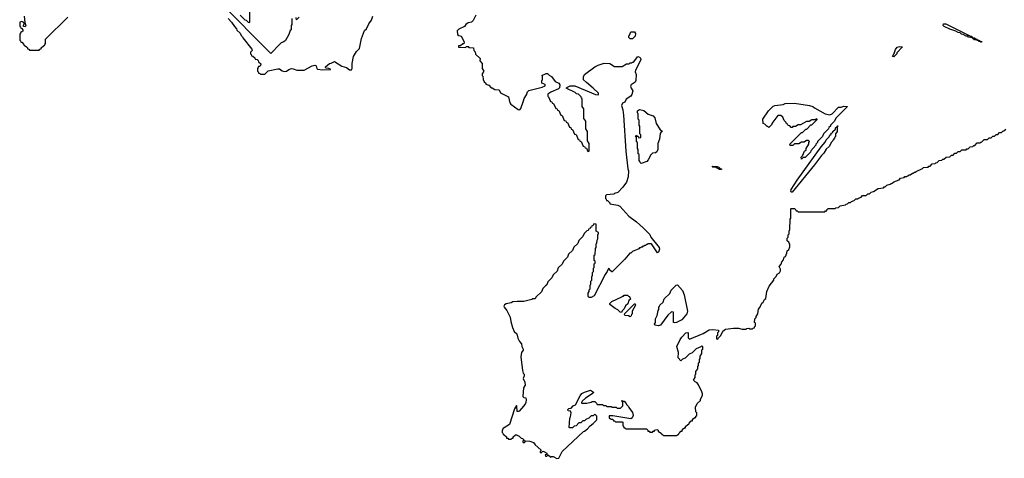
# Model space of a CAD drawing. Extents: x 2708302 to 2968450, y 494490 to 722710.
# Tile 15 of 256: x 2768310 to 2779739, y 592066 to 597162. Entities that reach past the tile are written whole.
import ezdxf

# ---------------------------------------------------------------- set-up
doc = ezdxf.new("R2010")
doc.units = 0

msp = doc.modelspace()

# ---------------------------------------------------------------- linework, layer by layer
at = {"layer": '0CON20XD'}
for points in [[(2770870, 597215), (2770922, 597162), (2770938, 597158), (2770962, 597132), (2770975, 597130), (2770980, 597135), (2770980, 597485)], [(2771470, 597175), (2771470, 597105), (2771460, 597095), (2771460, 597045), (2771450, 597035), (2771435, 596990), (2771395, 596922), (2771377, 596905), (2771347, 596893), (2771331, 596879), (2771225, 596770), (2770628, 597368)], [(2768362, 597202), (2768368, 597128), (2768380, 597095), (2768375, 597078), (2768355, 597082), (2768353, 597095), (2768362, 597115), (2768360, 597130), (2768335, 597142), (2768310, 597135), (2768310, 597085), (2768318, 597078), (2768322, 597062), (2768335, 597060), (2768348, 597045), (2768345, 597030), (2768335, 597020), (2768322, 597018), (2768320, 597005), (2768310, 596995), (2768310, 596925), (2768318, 596918), (2768322, 596902), (2768335, 596900), (2768360, 596875), (2768362, 596862), (2768375, 596860), (2768388, 596848), (2768400, 596835), (2768402, 596822), (2768415, 596820), (2768425, 596810), (2768535, 596810), (2768545, 596820), (2768558, 596822), (2768560, 596835), (2768585, 596860), (2768598, 596862), (2768600, 596875), (2768610, 596885), (2768610, 596935), (2768868, 597192)], [(2770730, 597175), (2770768, 597135), (2770802, 597082), (2770828, 597055), (2770832, 597042), (2770868, 597005), (2770880, 596980), (2770898, 596965), (2770902, 596952), (2771005, 596820), (2771010, 596805), (2770990, 596785), (2770990, 596765), (2770998, 596758), (2771002, 596742), (2771018, 596738), (2771038, 596718), (2771042, 596702), (2771068, 596698), (2771078, 596688), (2771082, 596672), (2771108, 596648), (2771105, 596630), (2771095, 596620), (2771082, 596618), (2771080, 596605), (2771070, 596595), (2771070, 596565), (2771078, 596558), (2771082, 596542), (2771095, 596540), (2771105, 596530), (2771155, 596530), (2771195, 596568), (2771305, 596593), (2771325, 596591), (2771355, 596569), (2771385, 596561), (2771406, 596564), (2771435, 596584), (2771465, 596594), (2771485, 596592), (2771526, 596576), (2771613, 596577), (2771705, 596626), (2771734, 596634), (2771752, 596625), (2771758, 596595), (2771766, 596586), (2771825, 596578), (2771916, 596584), (2771918, 596588), (2771900, 596595), (2771865, 596600), (2771858, 596605), (2771858, 596615), (2771905, 596654), (2771925, 596657), (2771965, 596678), (2772051, 596621), (2772105, 596606), (2772138, 596578), (2772161, 596579), (2772169, 596595), (2772171, 596655), (2772186, 596734), (2772218, 596792), (2772253, 596827), (2772276, 596945), (2772314, 597035), (2772334, 597056), (2772364, 597116), (2772392, 597155), (2772410, 597205)], [(2771555, 597190), (2771525, 597160), (2771518, 597188)], [(2773604, 597215), (2773575, 597152), (2773556, 597134), (2773515, 597124), (2773490, 597105)], [(2773490, 597105), (2773475, 597083), (2773408, 597052), (2773387, 597033), (2773392, 596992), (2773408, 596978), (2773435, 596970), (2773470, 596905), (2773465, 596880), (2773455, 596880), (2773425, 596860), (2773402, 596858), (2773402, 596842), (2773485, 596840), (2773495, 596850), (2773515, 596850), (2773525, 596840), (2773578, 596835), (2773580, 596805), (2773598, 596788), (2773602, 596762), (2773655, 596710), (2773650, 596685), (2773680, 596655), (2773680, 596595), (2773698, 596565), (2773680, 596535), (2773680, 596515), (2773687, 596507), (2773688, 596468), (2773702, 596442), (2773720, 596425), (2773722, 596412), (2773755, 596400), (2773782, 596372), (2773795, 596370), (2773825, 596350), (2773875, 596346), (2773892, 596312), (2773985, 596266), (2773998, 596198), (2774010, 596180), (2774095, 596120), (2774115, 596116), (2774129, 596131), (2774160, 596220), (2774165, 596248), (2774191, 596289), (2774205, 596325), (2774219, 596341), (2774375, 596378), (2774408, 596392), (2774408, 596408), (2774370, 596425), (2774370, 596455), (2774380, 596465), (2774380, 596505), (2774372, 596515), (2774422, 596538), (2774435, 596536), (2774455, 596516), (2774482, 596502), (2774524, 596444), (2774567, 596425), (2774581, 596405), (2774575, 596370), (2774565, 596358), (2774475, 596320), (2774442, 596298), (2774440, 596275), (2774448, 596268), (2774472, 596212), (2774488, 596208), (2774492, 596192), (2774508, 596188), (2774532, 596132), (2774548, 596128), (2774552, 596112), (2774568, 596108), (2774592, 596052), (2774608, 596048), (2774632, 595992), (2774648, 595988), (2774652, 595972), (2774668, 595968), (2774692, 595912), (2774708, 595908), (2774712, 595892), (2774728, 595888), (2774752, 595832), (2774768, 595828), (2774792, 595772), (2774808, 595768), (2774812, 595752), (2774828, 595748), (2774852, 595692), (2774868, 595688), (2774872, 595672), (2774888, 595668), (2774905, 595630), (2774920, 595635), (2774920, 595725), (2774900, 595755), (2774900, 595865), (2774880, 595895), (2774880, 595985), (2774860, 596015), (2774860, 596125), (2774840, 596155), (2774840, 596245), (2774832, 596252), (2774828, 596268), (2774798, 596298), (2774775, 596300), (2774758, 596318), (2774652, 596365), (2774660, 596375), (2774700, 596395), (2774755, 596394), (2774995, 596292), (2775025, 596290), (2775030, 596295), (2775028, 596308), (2774968, 596368), (2774888, 596432), (2774853, 596465), (2774855, 596500), (2774868, 596525), (2774985, 596614), (2775023, 596635), (2775095, 596658), (2775162, 596652), (2775215, 596620), (2775305, 596620), (2775355, 596650), (2775385, 596650), (2775395, 596660), (2775415, 596660), (2775425, 596670), (2775435, 596670), (2775485, 596734), (2775505, 596727), (2775516, 596715), (2775519, 596695), (2775459, 596575), (2775456, 596555), (2775466, 596525), (2775462, 596455), (2775454, 596435), (2775406, 596404), (2775401, 596389), (2775407, 596367), (2775426, 596336), (2775415, 596292), (2775405, 596274), (2775350, 596240), (2775334, 596206), (2775307, 596193), (2775294, 596165), (2775310, 596115), (2775317, 596055), (2775347, 595635), (2775369, 595431), (2775376, 595405), (2775374, 595335), (2775352, 595275), (2775312, 595218), (2775254, 595156), (2775216, 595144), (2775205, 595134), (2775122, 595128), (2775110, 595115), (2775110, 595085), (2775118, 595078), (2775122, 595062), (2775135, 595060), (2775160, 595035), (2775162, 595022), (2775254, 595006), (2775276, 594995), (2775379, 594879), (2775469, 594815), (2775546, 594745), (2775626, 594665), (2775636, 594636), (2775732, 594515), (2775736, 594496), (2775725, 594460), (2775715, 594453), (2775645, 594560), (2775605, 594560), (2775595, 594550), (2775585, 594550), (2775575, 594540), (2775565, 594540), (2775555, 594530), (2775545, 594530), (2775535, 594520), (2775525, 594520), (2775515, 594510), (2775505, 594510), (2775495, 594500), (2775422, 594468), (2775405, 594450), (2775392, 594448), (2775335, 594382), (2775188, 594232), (2775182, 594232), (2775162, 594252), (2775158, 594268), (2775145, 594270), (2775140, 594265), (2775130, 594235), (2775105, 594200), (2774979, 593955), (2774945, 593934), (2774920, 593935), (2774910, 593945), (2774910, 593985), (2774920, 594005), (2774920, 594025), (2774930, 594035), (2774930, 594075), (2774940, 594095), (2774940, 594125), (2774950, 594135), (2774950, 594175), (2774960, 594195), (2774960, 594225), (2774970, 594235), (2774970, 594275), (2774980, 594285), (2774980, 594325), (2774990, 594335), (2774990, 594355), (2774980, 594365), (2774980, 594425), (2774990, 594435), (2774992, 594505), (2775000, 594515), (2775003, 594557), (2775010, 594565), (2775012, 594602), (2775020, 594615), (2775022, 594668), (2775030, 594675), (2775028, 594688), (2775000, 594705), (2775000, 594785), (2774975, 594790), (2774968, 594772), (2774952, 594768), (2774948, 594752), (2774932, 594748), (2774928, 594732), (2774912, 594728), (2774908, 594712), (2774892, 594708), (2774862, 594678), (2774848, 594642), (2774802, 594598), (2774788, 594562), (2774742, 594518), (2774728, 594482), (2774682, 594438), (2774668, 594402), (2774622, 594358), (2774608, 594322), (2774562, 594278), (2774548, 594242), (2774502, 594198), (2774488, 594162), (2774442, 594118), (2774428, 594082), (2774415, 594070), (2774382, 594038), (2774368, 594002), (2774302, 593938), (2774295, 593920), (2774265, 593920), (2774255, 593912), (2774163, 593887), (2774085, 593889), (2774035, 593884), (2774015, 593874), (2773955, 593862), (2773939, 593851), (2773931, 593835), (2773932, 593822), (2773964, 593785), (2774005, 593707), (2774011, 593655), (2774029, 593585), (2774050, 593540), (2774081, 593511), (2774092, 593462), (2774112, 593422), (2774133, 593395), (2774139, 593365), (2774156, 593335), (2774155, 593323), (2774136, 593294), (2774128, 593245), (2774146, 593085), (2774156, 593056), (2774167, 593045), (2774166, 593025), (2774154, 592994), (2774175, 592950), (2774178, 592915), (2774158, 592885), (2774152, 592785), (2774162, 592772), (2774185, 592768), (2774189, 592745), (2774186, 592715), (2774177, 592695), (2774135, 592644), (2774107, 592615), (2774095, 592609), (2774085, 592612), (2774080, 592675), (2774075, 592680), (2774055, 592640), (2773995, 592460), (2773935, 592420), (2773922, 592418), (2773920, 592405), (2773910, 592395), (2773910, 592365), (2773918, 592358), (2773922, 592342), (2773935, 592340), (2773960, 592315), (2773962, 592302), (2773975, 592300), (2773985, 592290), (2774015, 592290), (2774025, 592300), (2774038, 592302), (2774040, 592315), (2774065, 592340), (2774075, 592338), (2774108, 592325), (2774131, 592301), (2774148, 592295), (2774170, 592275), (2774152, 592268), (2774150, 592255), (2774155, 592250), (2774168, 592252), (2774185, 592270), (2774230, 592265), (2774275, 592250), (2774292, 592222), (2774360, 592165), (2774360, 592155), (2774350, 592145), (2774352, 592132), (2774365, 592130), (2774382, 592148), (2774393, 592147), (2774427, 592125), (2774428, 592112), (2774410, 592105), (2774415, 592090), (2774428, 592092), (2774445, 592108), (2774475, 592080), (2774484, 592086), (2774504, 592086), (2774545, 592066), (2774570, 592070), (2774605, 592147), (2774855, 592378), (2774868, 592382), (2774900, 592410), (2774930, 592445), (2774965, 592470), (2775010, 592515), (2775010, 592555), (2774985, 592580), (2774965, 592560), (2774942, 592558), (2774918, 592532), (2774882, 592518), (2774868, 592502), (2774845, 592500), (2774825, 592480), (2774802, 592478), (2774768, 592442), (2774745, 592440), (2774725, 592420), (2774695, 592420), (2774690, 592425), (2774694, 592534), (2774702, 592548), (2774710, 592595), (2774703, 592613), (2774675, 592617), (2774672, 592635), (2774685, 592646), (2774711, 592649), (2774735, 592676), (2774763, 592687), (2774815, 592793), (2774835, 592819), (2774865, 592836), (2774935, 592858), (2774970, 592835), (2774967, 592825), (2774876, 592764), (2774840, 592730), (2774830, 592715), (2774835, 592700), (2774842, 592708), (2774892, 592708), (2774945, 592720), (2774955, 592728), (2774985, 592728), (2775010, 592705), (2775015, 592690), (2775075, 592690), (2775085, 592680), (2775115, 592680), (2775125, 592670), (2775175, 592670), (2775185, 592660), (2775235, 592660), (2775245, 592650), (2775285, 592650), (2775310, 592675), (2775310, 592715), (2775302, 592722), (2775300, 592735), (2775305, 592740), (2775315, 592730), (2775325, 592730), (2775350, 592705), (2775352, 592692), (2775375, 592670), (2775380, 592655), (2775425, 592600), (2775431, 592565), (2775420, 592535), (2775405, 592527), (2775195, 592560)], [(2779475, 596900), (2779465, 596900), (2779460, 596910), (2779445, 596910), (2779440, 596920), (2779425, 596920), (2779420, 596930), (2779395, 596930), (2779385, 596940), (2779375, 596940), (2779370, 596950), (2779325, 596960), (2779315, 596970), (2779295, 596972), (2779262, 596992), (2779243, 596993), (2779225, 597010), (2779205, 597012), (2779175, 597030), (2779105, 597052), (2779040, 597085), (2779030, 597095), (2779033, 597115), (2779060, 597115), (2779345, 596970), (2779355, 596970), (2779370, 596950), (2779395, 596950), (2779405, 596940), (2779415, 596940), (2779420, 596930), (2779435, 596930), (2779440, 596920), (2779455, 596920), (2779460, 596910), (2779478, 596908), (2779475, 596900)], [(2775425, 596940), (2775395, 596940), (2775380, 596955), (2775380, 596975), (2775388, 596982), (2775405, 597020), (2775445, 597020), (2775458, 597002), (2775455, 596970), (2775425, 596940)], [(2778455, 596730), (2778442, 596735), (2778462, 596768), (2778478, 596815), (2778497, 596843), (2778525, 596852), (2778558, 596848), (2778492, 596778), (2778490, 596765), (2778455, 596730)], [(2777385, 595540), (2777380, 595565), (2777398, 595582), (2777420, 595635), (2777438, 595652), (2777440, 595665), (2777470, 595715), (2777470, 595735), (2777478, 595748), (2777465, 595760), (2777445, 595760), (2777415, 595740), (2777385, 595740), (2777355, 595720), (2777305, 595720), (2777285, 595700), (2777255, 595700), (2777250, 595715), (2777385, 595850), (2777398, 595852), (2777435, 595890), (2777448, 595892), (2777495, 595940), (2777505, 595940), (2777568, 596002), (2777568, 596008), (2777555, 596010), (2777545, 596000), (2777505, 596000), (2777475, 595980), (2777445, 595980), (2777375, 595940), (2777345, 595940), (2777315, 595920), (2777285, 595920), (2777275, 595910), (2777265, 595910), (2777248, 595928), (2777232, 595932), (2777228, 595948), (2777212, 595952), (2777208, 595968), (2777182, 595992), (2777168, 596028), (2777145, 596050), (2777112, 596048), (2777040, 595955), (2777040, 595945), (2777005, 595910), (2776995, 595920), (2776985, 595920), (2776958, 595948), (2776940, 595955), (2776937, 596005), (2777003, 596105), (2777055, 596156), (2777075, 596164), (2777173, 596177), (2777197, 596187), (2777305, 596191), (2777476, 596164), (2777518, 596155), (2777537, 596137), (2777658, 596068), (2777715, 596058), (2777740, 596070), (2777815, 596146), (2777845, 596147), (2777876, 596156), (2777920, 596155), (2777782, 596018), (2777770, 595985), (2777722, 595938), (2777720, 595925), (2777702, 595908), (2777700, 595895), (2777642, 595838), (2777630, 595805), (2777572, 595748), (2777570, 595735), (2777552, 595718), (2777550, 595705), (2777492, 595638), (2777490, 595625), (2777428, 595562), (2777405, 595560), (2777385, 595540)], [(2775525, 595492), (2775512, 595502), (2775510, 595515), (2775500, 595525), (2775500, 595595), (2775490, 595605), (2775490, 595655), (2775480, 595665), (2775480, 595735), (2775470, 595745), (2775470, 595795), (2775460, 595805), (2775465, 595820), (2775475, 595810), (2775488, 595808), (2775495, 595790), (2775520, 595795), (2775520, 595825), (2775510, 595835), (2775510, 595925), (2775500, 595935), (2775500, 595995), (2775490, 596005), (2775490, 596065), (2775480, 596085), (2775480, 596105), (2775505, 596117), (2775555, 596106), (2775605, 596066), (2775665, 596046), (2775684, 596024), (2775699, 595955), (2775741, 595891), (2775770, 595865), (2775755, 595860), (2775745, 595840), (2775736, 595775), (2775716, 595725), (2775716, 595655), (2775705, 595627), (2775690, 595615), (2775655, 595612), (2775636, 595594), (2775607, 595535), (2775588, 595515), (2775525, 595492)], [(2777275, 595158), (2777265, 595158), (2777260, 595165), (2777265, 595188), (2777334, 595296), (2777612, 595685), (2777660, 595740), (2777672, 595765), (2777708, 595802), (2777715, 595820), (2777728, 595832), (2777730, 595845), (2777748, 595852), (2777750, 595865), (2777778, 595892), (2777780, 595905), (2777800, 595920), (2777802, 595928), (2777808, 595928), (2777808, 595922), (2777800, 595920), (2777800, 595865), (2777780, 595835), (2777780, 595805), (2777772, 595798), (2777770, 595785), (2777752, 595768), (2777750, 595755), (2777732, 595738), (2777705, 595690), (2777672, 595658), (2777645, 595612), (2777617, 595583), (2777537, 595475), (2777275, 595158)], [(2775195, 592560), (2775152, 592558), (2775152, 592532), (2775165, 592530), (2775175, 592520), (2775195, 592520), (2775202, 592502), (2775215, 592500), (2775225, 592490), (2775305, 592490), (2775310, 592485), (2775310, 592445), (2775318, 592438), (2775322, 592422), (2775335, 592420), (2775345, 592410), (2775585, 592410), (2775600, 592395), (2775602, 592382), (2775615, 592380), (2775625, 592370), (2775655, 592370), (2775665, 592380), (2775678, 592382), (2775680, 592395), (2775705, 592400), (2775720, 592395), (2775722, 592382), (2775760, 592355), (2775762, 592342), (2775775, 592340), (2775785, 592330), (2775935, 592330), (2775945, 592340), (2775958, 592342), (2775960, 592355), (2775972, 592368), (2775985, 592380), (2775998, 592382), (2776000, 592395), (2776012, 592408), (2776025, 592420), (2776038, 592422), (2776040, 592435), (2776065, 592460), (2776078, 592462), (2776080, 592475), (2776105, 592500), (2776118, 592502), (2776120, 592515), (2776132, 592528), (2776145, 592540), (2776158, 592542), (2776160, 592555), (2776170, 592565), (2776170, 592595), (2776160, 592605), (2776160, 592625), (2776153, 592633), (2776155, 592660), (2776174, 592705), (2776212, 592738), (2776214, 592755), (2776234, 592795), (2776234, 592815), (2776230, 592840), (2776191, 592921), (2776174, 592944), (2776150, 592955), (2776130, 592975), (2776150, 593005), (2776150, 593035), (2776160, 593045), (2776160, 593075), (2776180, 593105), (2776180, 593135), (2776190, 593145), (2776190, 593175), (2776200, 593185), (2776200, 593215), (2776210, 593225), (2776210, 593255), (2776230, 593285), (2776230, 593325), (2776240, 593335), (2776240, 593365), (2776225, 593370), (2776215, 593360), (2776162, 593338), (2776115, 593290), (2776082, 593278), (2776035, 593230), (2776002, 593218), (2775985, 593200), (2775954, 593235), (2775956, 593295), (2775936, 593365), (2775975, 593447), (2775997, 593475), (2776042, 593525), (2776065, 593530), (2776070, 593525), (2776070, 593465), (2776085, 593450), (2776242, 593518), (2776315, 593558), (2776355, 593563), (2776420, 593555), (2776420, 593535), (2776410, 593525), (2776410, 593495), (2776400, 593485), (2776400, 593455), (2776415, 593450), (2776422, 593468), (2776448, 593492), (2776470, 593545), (2776504, 593566), (2776595, 593579), (2776655, 593577), (2776696, 593566), (2776742, 593568), (2776750, 593575), (2776775, 593578), (2776785, 593570), (2776815, 593570), (2776825, 593580), (2776838, 593582), (2776840, 593595), (2776850, 593605), (2776850, 593635), (2776840, 593645), (2776843, 593685), (2776858, 593702), (2776860, 593715), (2776880, 593745), (2776885, 593798), (2776902, 593818), (2776925, 593870), (2776940, 593880), (2776955, 593910), (2776970, 593925), (2776984, 594005), (2777008, 594065), (2777062, 594138), (2777065, 594150), (2777092, 594178), (2777102, 594205), (2777128, 594222), (2777140, 594245), (2777140, 594265), (2777125, 594295), (2777148, 594322), (2777155, 594350), (2777178, 594372), (2777182, 594405), (2777198, 594412), (2777215, 594450), (2777220, 594475), (2777238, 594492), (2777250, 594525), (2777250, 594555), (2777240, 594565), (2777238, 594578), (2777220, 594595), (2777220, 594625), (2777230, 594635), (2777232, 594662), (2777240, 594675), (2777240, 594705), (2777250, 594725), (2777252, 594845), (2777260, 594855), (2777260, 594965), (2777265, 594970), (2777305, 594970), (2777320, 594955), (2777322, 594942), (2777335, 594940), (2777345, 594930), (2777655, 594930), (2777665, 594940), (2777678, 594942), (2777680, 594955), (2777695, 594970), (2777775, 594970), (2777783, 594977), (2777815, 594980), (2777835, 595000), (2777895, 595010), (2777905, 595020), (2777918, 595022), (2777935, 595040), (2777955, 595040), (2777965, 595050), (2777998, 595062), (2778015, 595080), (2778035, 595080), (2778045, 595090), (2778078, 595102), (2778095, 595120), (2778135, 595120), (2778155, 595140), (2778175, 595140), (2778195, 595160), (2778222, 595168), (2778275, 595200), (2778335, 595210), (2778345, 595220), (2778358, 595222), (2778375, 595240), (2778415, 595250), (2778425, 595260), (2778438, 595262), (2778455, 595280), (2778518, 595302), (2778535, 595320), (2778575, 595330), (2778585, 595340), (2778605, 595340), (2778615, 595350), (2778625, 595350), (2778635, 595360), (2778645, 595360), (2778675, 595380), (2778685, 595380), (2778695, 595390), (2778705, 595390), (2778715, 595400), (2778788, 595432), (2778803, 595447), (2778855, 595450), (2778865, 595460), (2778878, 595462), (2778903, 595487), (2778935, 595490), (2778945, 595500), (2778958, 595502), (2778983, 595527), (2779015, 595530), (2779025, 595540), (2779038, 595542), (2779063, 595567), (2779105, 595570), (2779125, 595590), (2779145, 595590), (2779165, 595610), (2779185, 595610), (2779205, 595630), (2779228, 595632), (2779245, 595650), (2779295, 595650), (2779305, 595660), (2779318, 595662), (2779343, 595687), (2779375, 595690), (2779385, 595700), (2779398, 595702), (2779425, 595730), (2779455, 595730), (2779465, 595740), (2779478, 595742), (2779505, 595770), (2779545, 595770), (2779565, 595790), (2779585, 595790), (2779605, 595810), (2779625, 595810), (2779645, 595830), (2779665, 595830), (2779685, 595850), (2779705, 595850), (2779722, 595868), (2779735, 595870), (2779755, 595890)], [(2776455, 595420), (2776435, 595420), (2776385, 595450), (2776355, 595450), (2776350, 595455), (2776355, 595460), (2776407, 595457), (2776425, 595450), (2776442, 595432), (2776458, 595428), (2776455, 595420)], [(2775725, 593604), (2775684, 593614), (2775680, 593625), (2775690, 593645), (2775692, 593685), (2775710, 593725), (2775720, 593785), (2775730, 593795), (2775730, 593825), (2775738, 593832), (2775740, 593845), (2775778, 593882), (2775792, 593918), (2775858, 593982), (2775872, 594018), (2775932, 594078), (2775945, 594080), (2776004, 594015), (2776024, 593965), (2776060, 593775), (2776054, 593745), (2775995, 593677), (2775935, 593644), (2775915, 593640), (2775900, 593645), (2775900, 593765), (2775875, 593770), (2775835, 593730), (2775747, 593615), (2775725, 593604)], [(2775295, 593762), (2775280, 593765), (2775252, 593792), (2775222, 593805), (2775162, 593855), (2775160, 593865), (2775185, 593887), (2775298, 593942), (2775305, 593950), (2775318, 593952), (2775325, 593960), (2775365, 593960), (2775375, 593950), (2775388, 593948), (2775400, 593915), (2775382, 593898), (2775368, 593862), (2775342, 593838), (2775328, 593802), (2775302, 593778), (2775295, 593762)], [(2775395, 593710), (2775375, 593720), (2775340, 593725), (2775332, 593735), (2775333, 593747), (2775445, 593860), (2775455, 593860), (2775460, 593845), (2775420, 593775), (2775420, 593745), (2775412, 593738), (2775408, 593722), (2775395, 593710)]]:
    msp.add_lwpolyline(points, dxfattribs=at)

doc.saveas('drawing.dxf')
